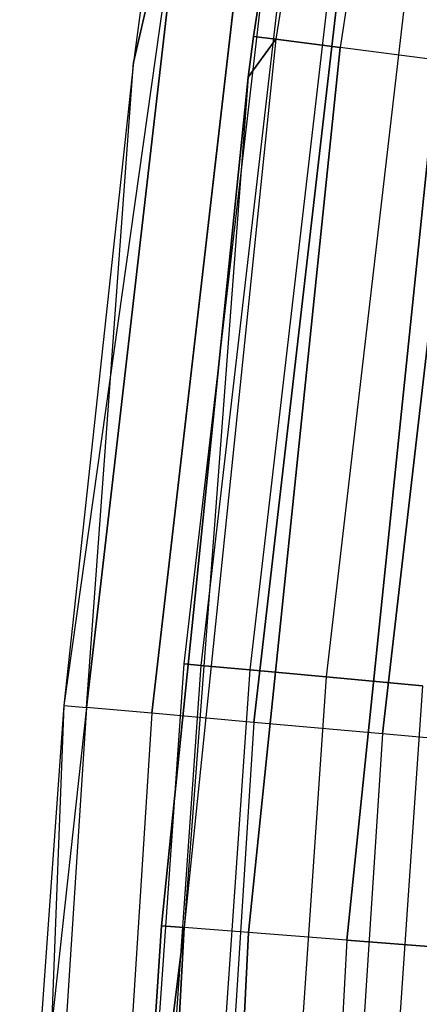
# Model space of a CAD drawing. Extents: x -135 to 135, y -135 to 135.
# Tile 127 of 207: x -75.39 to -73.66, y 5.45 to 9.7. Entities that reach past the tile are written whole.
import ezdxf

# ---------------------------------------------------------------- set-up
doc = ezdxf.new("R2010")
doc.units = 0
doc.header["$LTSCALE"] = 25.4
doc.layers.get('0').update_dxf_attribs({"linetype": 'CONTINUOUS'})

# ---------------------------------------------------------------- blocks, each defined once
blk = doc.blocks.new('SANTANA_BIURKO_A_PM_STL')
at = {"color": 0}
for p, q in [((-74.3792, 9.6299, 149), (-73.7848, 13.4461, 149)), ((-73.7848, 13.4461, 2), (-74.3792, 9.6299, 2)), ((-74.3792, 9.6299, 149), (-73.7848, 13.4461, 149)), ((-73.7848, 13.4461, 2), (-74.3792, 9.6299, 2)), ((-73.6889, 13.4286, 149.5319), (-74.2825, 9.6174, 149.5319)), ((-73.6889, 13.4286, 149.5319), (-74.2825, 9.6174, 149.5319)), ((-73.6889, 13.4286, 1.4681), (-74.2825, 9.6174, 1.4681)), ((-73.6889, 13.4286, 1.4681), (-74.2825, 9.6174, 1.4681)), ((-73.4137, 13.3784, 149.9947), (-74.0051, 9.5814, 149.9947)), ((-73.4137, 13.3784, 149.9947), (-74.0051, 9.5814, 149.9947)), ((-73.4137, 13.3784, 1.0053), (-74.0051, 9.5814, 1.0053)), ((-73.4137, 13.3784, 1.0053), (-74.0051, 9.5814, 1.0053)), ((-74.6593, 10.5575, 1.382), (-75.1985, 6.7403, 2)), ((-74.6593, 10.5575, 1.382), (-75.1985, 6.7403, 2)), ((-75.101, 6.7316, 149.618), (-74.6593, 10.5575, 149.618)), ((-75.101, 6.7316, 149.618), (-74.6593, 10.5575, 149.618)), ((-74.6593, 10.5575, 1.382), (-75.101, 6.7316, 1.382)), ((-74.6593, 10.5575, 1.382), (-75.101, 6.7316, 1.382)), ((-74.7563, 10.5712, 149), (-74.8978, 9.5168, 149)), ((-74.7563, 10.5712, 2), (-74.8978, 9.5168, 2)), ((-74.7563, 10.5712, 149), (-74.8978, 9.5168, 149)), ((-74.7563, 10.5712, 2), (-74.8978, 9.5168, 2)), ((-74.8978, 9.5168, 149), (-74.6593, 10.5575, 149.618)), ((-74.8978, 9.5168, 149), (-74.6593, 10.5575, 149.618)), ((-74.6593, 10.5575, 1.382), (-74.8978, 9.5168, 2)), ((-74.6593, 10.5575, 1.382), (-74.8978, 9.5168, 2)), ((-74.8181, 6.7062, 150.1756), (-74.3781, 10.5177, 150.1756)), ((-74.8181, 6.7062, 150.1756), (-74.3781, 10.5177, 150.1756)), ((-74.3781, 10.5177, 0.8244), (-74.8181, 6.7062, 0.8244)), ((-74.3781, 10.5177, 0.8244), (-74.8181, 6.7062, 0.8244)), ((-74.3774, 6.6667, 150.618), (-73.94, 10.4558, 150.618)), ((-74.3774, 6.6667, 150.618), (-73.94, 10.4558, 150.618)), ((-73.94, 10.4558, 0.382), (-74.3774, 6.6667, 0.382)), ((-73.94, 10.4558, 0.382), (-74.3774, 6.6667, 0.382)), ((-73.8221, 6.617, 150.9021), (-73.3879, 10.3777, 150.9021)), ((-73.8221, 6.617, 150.9021), (-73.3879, 10.3777, 150.9021)), ((-73.3879, 10.3777, 0.0979), (-73.8221, 6.617, 0.0979)), ((-73.3879, 10.3777, 0.0979), (-73.8221, 6.617, 0.0979)), ((-74.2808, 10.3617, 149), (-74.6801, 6.9201, 149)), ((-74.2808, 10.3617, 149), (-74.6801, 6.9201, 149)), ((-74.2808, 10.3617, 2), (-74.6801, 6.9201, 2)), ((-74.2808, 10.3617, 2), (-74.6801, 6.9201, 2)), ((-74.2081, 10.3516, 149.4635), (-74.607, 6.9134, 149.4635)), ((-74.2081, 10.3516, 149.4635), (-74.607, 6.9134, 149.4635)), ((-74.2081, 10.3516, 148.5365), (-74.607, 6.9134, 148.5365)), ((-74.2081, 10.3516, 148.5365), (-74.607, 6.9134, 148.5365)), ((-74.2081, 10.3516, 2.4635), (-74.607, 6.9134, 2.4635)), ((-74.2081, 10.3516, 2.4635), (-74.607, 6.9134, 2.4635)), ((-74.2081, 10.3516, 1.5365), (-74.607, 6.9134, 1.5365)), ((-74.2081, 10.3516, 1.5365), (-74.607, 6.9134, 1.5365)), ((-73.9971, 10.3221, 149.8817), (-74.3948, 6.8937, 149.8817)), ((-73.9971, 10.3221, 149.8817), (-74.3948, 6.8937, 149.8817)), ((-73.9971, 10.3221, 148.1183), (-74.3948, 6.8937, 148.1183)), ((-73.9971, 10.3221, 148.1183), (-74.3948, 6.8937, 148.1183)), ((-73.9971, 10.3221, 2.8817), (-74.3948, 6.8937, 2.8817)), ((-73.9971, 10.3221, 2.8817), (-74.3948, 6.8937, 2.8817)), ((-73.9971, 10.3221, 1.1183), (-74.3948, 6.8937, 1.1183)), ((-73.9971, 10.3221, 1.1183), (-74.3948, 6.8937, 1.1183)), ((-73.6684, 10.2763, 150.2135), (-74.0644, 6.8631, 150.2135)), ((-73.6684, 10.2763, 150.2135), (-74.0644, 6.8631, 150.2135)), ((-73.6684, 10.2763, 147.7865), (-74.0644, 6.8631, 147.7865)), ((-73.6684, 10.2763, 147.7865), (-74.0644, 6.8631, 147.7865)), ((-73.6684, 10.2763, 3.2135), (-74.0644, 6.8631, 3.2135)), ((-73.6684, 10.2763, 3.2135), (-74.0644, 6.8631, 3.2135)), ((-73.6684, 10.2763, 0.7865), (-74.0644, 6.8631, 0.7865)), ((-73.6684, 10.2763, 0.7865), (-74.0644, 6.8631, 0.7865)), ((-74.2825, 9.6174, 149.5319), (-74.6791, 5.7806, 149.5319)), ((-74.2825, 9.6174, 149.5319), (-74.6791, 5.7806, 149.5319)), ((-74.2825, 9.6174, 1.4681), (-74.6791, 5.7806, 1.4681)), ((-74.2825, 9.6174, 1.4681), (-74.6791, 5.7806, 1.4681)), ((-74.4018, 9.4537, 149), (-74.3792, 9.6299, 149)), ((-74.3792, 9.6299, 2), (-74.4018, 9.4537, 2)), ((-74.4018, 9.4537, 149), (-74.3792, 9.6299, 149)), ((-74.3792, 9.6299, 2), (-74.4018, 9.4537, 2)), ((-74.2825, 9.6174, 149.5319), (-74.4018, 9.4537, 149)), ((-74.2825, 9.6174, 149.5319), (-74.4018, 9.4537, 149)), ((-74.4018, 9.4537, 2), (-74.2825, 9.6174, 1.4681)), ((-74.4018, 9.4537, 2), (-74.2825, 9.6174, 1.4681)), ((-74.3792, 9.6299, 149), (-74.2825, 9.6174, 149.5319)), ((-74.3792, 9.6299, 149), (-74.2825, 9.6174, 149.5319)), ((-74.2825, 9.6174, 1.4681), (-74.3792, 9.6299, 2)), ((-74.2825, 9.6174, 1.4681), (-74.3792, 9.6299, 2)), ((-74.3792, 9.6299, 149), (-74.3792, 9.6299, 2)), ((-74.3792, 9.6299, 149), (-74.3792, 9.6299, 2)), ((-74.2825, 9.6174, 149.5319), (-74.0051, 9.5814, 149.9947)), ((-74.2825, 9.6174, 149.5319), (-74.0051, 9.5814, 149.9947)), ((-74.0051, 9.5814, 1.0053), (-74.2825, 9.6174, 1.4681)), ((-74.0051, 9.5814, 1.0053), (-74.2825, 9.6174, 1.4681)), ((-74.4002, 5.759, 149.9947), (-74.0051, 9.5814, 149.9947)), ((-74.4002, 5.759, 149.9947), (-74.0051, 9.5814, 149.9947)), ((-74.0051, 9.5814, 1.0053), (-74.4002, 5.759, 1.0053)), ((-74.0051, 9.5814, 1.0053), (-74.4002, 5.759, 1.0053)), ((-73.5829, 9.5268, 150.3282), (-74.0051, 9.5814, 149.9947)), ((-73.5829, 9.5268, 150.3282), (-74.0051, 9.5814, 149.9947)), ((-73.5829, 9.5268, 0.6718), (-74.0051, 9.5814, 1.0053)), ((-73.5829, 9.5268, 0.6718), (-74.0051, 9.5814, 1.0053)), ((-73.9758, 5.7262, 150.3282), (-73.5829, 9.5268, 150.3282)), ((-73.9758, 5.7262, 150.3282), (-73.5829, 9.5268, 150.3282)), ((-73.5829, 9.5268, 0.6718), (-73.9758, 5.7262, 0.6718)), ((-73.5829, 9.5268, 0.6718), (-73.9758, 5.7262, 0.6718)), ((-74.8978, 9.5168, 149), (-75.1985, 6.7403, 149)), ((-74.8978, 9.5168, 2), (-75.1985, 6.7403, 2)), ((-74.8978, 9.5168, 149), (-75.1985, 6.7403, 149)), ((-74.8978, 9.5168, 2), (-75.1985, 6.7403, 2)), ((-75.101, 6.7316, 149.618), (-74.8978, 9.5168, 149)), ((-75.101, 6.7316, 149.618), (-74.8978, 9.5168, 149)), ((-74.8978, 9.5168, 2), (-74.8978, 9.5168, 149)), ((-74.8978, 9.5168, 2), (-74.8978, 9.5168, 149)), ((-74.7763, 5.7882, 149), (-74.4018, 9.4537, 149)), ((-74.4018, 9.4537, 2), (-74.7763, 5.7882, 2)), ((-74.7763, 5.7882, 149), (-74.4018, 9.4537, 149)), ((-74.4018, 9.4537, 2), (-74.7763, 5.7882, 2)), ((-74.4018, 9.4537, 149), (-74.6791, 5.7806, 149.5319)), ((-74.4018, 9.4537, 149), (-74.6791, 5.7806, 149.5319)), ((-74.4018, 9.4537, 2), (-74.6791, 5.7806, 1.4681)), ((-74.4018, 9.4537, 2), (-74.6791, 5.7806, 1.4681)), ((-74.4018, 9.4537, 149), (-74.4018, 9.4537, 2)), ((-74.4018, 9.4537, 149), (-74.4018, 9.4537, 2)), ((-74.6801, 6.9201, 149), (-74.92, 3.4638, 149)), ((-74.6801, 6.9201, 149), (-74.92, 3.4638, 149)), ((-74.6801, 6.9201, 2), (-74.92, 3.4638, 2)), ((-74.6801, 6.9201, 2), (-74.92, 3.4638, 2)), ((-74.607, 6.9134, 149.4635), (-74.8466, 3.4604, 149.4635)), ((-74.607, 6.9134, 149.4635), (-74.8466, 3.4604, 149.4635)), ((-74.607, 6.9134, 148.5365), (-74.8466, 3.4604, 148.5365)), ((-74.607, 6.9134, 148.5365), (-74.8466, 3.4604, 148.5365)), ((-74.607, 6.9134, 2.4635), (-74.8466, 3.4604, 2.4635)), ((-74.607, 6.9134, 2.4635), (-74.8466, 3.4604, 2.4635)), ((-74.607, 6.9134, 1.5365), (-74.8466, 3.4604, 1.5365)), ((-74.607, 6.9134, 1.5365), (-74.8466, 3.4604, 1.5365)), ((-74.6801, 6.9201, 149), (-74.607, 6.9134, 149.4635)), ((-74.6801, 6.9201, 149), (-74.607, 6.9134, 149.4635)), ((-74.607, 6.9134, 148.5365), (-74.6801, 6.9201, 149)), ((-74.607, 6.9134, 148.5365), (-74.6801, 6.9201, 149)), ((-74.6801, 6.9201, 2), (-74.607, 6.9134, 2.4635)), ((-74.6801, 6.9201, 2), (-74.607, 6.9134, 2.4635)), ((-74.607, 6.9134, 1.5365), (-74.6801, 6.9201, 2)), ((-74.607, 6.9134, 1.5365), (-74.6801, 6.9201, 2)), ((-74.3948, 6.8937, 149.8817), (-74.6338, 3.4505, 149.8817)), ((-74.3948, 6.8937, 149.8817), (-74.6338, 3.4505, 149.8817)), ((-74.3948, 6.8937, 148.1183), (-74.6338, 3.4505, 148.1183)), ((-74.3948, 6.8937, 148.1183), (-74.6338, 3.4505, 148.1183)), ((-74.3948, 6.8937, 2.8817), (-74.6338, 3.4505, 2.8817)), ((-74.3948, 6.8937, 2.8817), (-74.6338, 3.4505, 2.8817)), ((-74.3948, 6.8937, 1.1183), (-74.6338, 3.4505, 1.1183)), ((-74.3948, 6.8937, 1.1183), (-74.6338, 3.4505, 1.1183)), ((-74.607, 6.9134, 149.4635), (-74.3948, 6.8937, 149.8817)), ((-74.607, 6.9134, 149.4635), (-74.3948, 6.8937, 149.8817)), ((-74.3948, 6.8937, 148.1183), (-74.607, 6.9134, 148.5365)), ((-74.3948, 6.8937, 148.1183), (-74.607, 6.9134, 148.5365)), ((-74.607, 6.9134, 2.4635), (-74.3948, 6.8937, 2.8817)), ((-74.607, 6.9134, 2.4635), (-74.3948, 6.8937, 2.8817)), ((-74.3948, 6.8937, 1.1183), (-74.607, 6.9134, 1.5365)), ((-74.3948, 6.8937, 1.1183), (-74.607, 6.9134, 1.5365)), ((-74.3948, 6.8937, 149.8817), (-74.0644, 6.8631, 150.2135)), ((-74.3948, 6.8937, 149.8817), (-74.0644, 6.8631, 150.2135)), ((-74.0644, 6.8631, 147.7865), (-74.3948, 6.8937, 148.1183)), ((-74.0644, 6.8631, 147.7865), (-74.3948, 6.8937, 148.1183)), ((-74.3948, 6.8937, 2.8817), (-74.0644, 6.8631, 3.2135)), ((-74.3948, 6.8937, 2.8817), (-74.0644, 6.8631, 3.2135)), ((-74.0644, 6.8631, 0.7865), (-74.3948, 6.8937, 1.1183)), ((-74.0644, 6.8631, 0.7865), (-74.3948, 6.8937, 1.1183)), ((-74.0644, 6.8631, 150.2135), (-74.3023, 3.4352, 150.2135)), ((-74.0644, 6.8631, 150.2135), (-74.3023, 3.4352, 150.2135)), ((-74.0644, 6.8631, 147.7865), (-74.3023, 3.4352, 147.7865)), ((-74.0644, 6.8631, 147.7865), (-74.3023, 3.4352, 147.7865)), ((-74.0644, 6.8631, 3.2135), (-74.3023, 3.4352, 3.2135)), ((-74.0644, 6.8631, 3.2135), (-74.3023, 3.4352, 3.2135)), ((-74.0644, 6.8631, 0.7865), (-74.3023, 3.4352, 0.7865)), ((-74.0644, 6.8631, 0.7865), (-74.3023, 3.4352, 0.7865)), ((-74.0644, 6.8631, 150.2135), (-73.648, 6.8245, 150.4266)), ((-74.0644, 6.8631, 150.2135), (-73.648, 6.8245, 150.4266)), ((-73.648, 6.8245, 147.5734), (-74.0644, 6.8631, 147.7865)), ((-73.648, 6.8245, 147.5734), (-74.0644, 6.8631, 147.7865)), ((-74.0644, 6.8631, 3.2135), (-73.648, 6.8245, 3.4266)), ((-74.0644, 6.8631, 3.2135), (-73.648, 6.8245, 3.4266)), ((-73.648, 6.8245, 0.5734), (-74.0644, 6.8631, 0.7865)), ((-73.648, 6.8245, 0.5734), (-74.0644, 6.8631, 0.7865)), ((-73.648, 6.8245, 150.4266), (-73.8846, 3.4159, 150.4266)), ((-73.648, 6.8245, 150.4266), (-73.8846, 3.4159, 150.4266)), ((-73.648, 6.8245, 147.5734), (-73.8846, 3.4159, 147.5734)), ((-73.648, 6.8245, 147.5734), (-73.8846, 3.4159, 147.5734)), ((-73.648, 6.8245, 3.4266), (-73.8846, 3.4159, 3.4266)), ((-73.648, 6.8245, 3.4266), (-73.8846, 3.4159, 3.4266)), ((-73.648, 6.8245, 0.5734), (-73.8846, 3.4159, 0.5734)), ((-73.648, 6.8245, 0.5734), (-73.8846, 3.4159, 0.5734)), ((-75.1985, 6.7403, 149), (-75.3893, 4.0875, 149)), ((-75.1985, 6.7403, 2), (-75.3893, 4.0875, 2)), ((-75.1985, 6.7403, 149), (-75.3893, 4.0875, 149)), ((-75.1985, 6.7403, 2), (-75.3893, 4.0875, 2)), ((-75.101, 6.7316, 1.382), (-75.3893, 4.0875, 2)), ((-75.101, 6.7316, 1.382), (-75.3893, 4.0875, 2)), ((-75.1985, 6.7403, 149), (-75.3468, 2.8881, 149.618)), ((-75.1985, 6.7403, 149), (-75.3468, 2.8881, 149.618)), ((-75.101, 6.7316, 149.618), (-75.3468, 2.8881, 149.618)), ((-75.101, 6.7316, 149.618), (-75.3468, 2.8881, 149.618)), ((-75.101, 6.7316, 1.382), (-75.3468, 2.8881, 1.382)), ((-75.101, 6.7316, 1.382), (-75.3468, 2.8881, 1.382)), ((-75.1985, 6.7403, 149), (-75.101, 6.7316, 149.618)), ((-75.1985, 6.7403, 149), (-75.101, 6.7316, 149.618)), ((-75.1985, 6.7403, 2), (-75.1985, 6.7403, 149)), ((-75.1985, 6.7403, 2), (-75.1985, 6.7403, 149)), ((-75.1985, 6.7403, 2), (-75.101, 6.7316, 1.382)), ((-75.1985, 6.7403, 2), (-75.101, 6.7316, 1.382)), ((-74.8181, 6.7062, 150.1756), (-75.101, 6.7316, 149.618)), ((-74.8181, 6.7062, 150.1756), (-75.101, 6.7316, 149.618)), ((-74.8181, 6.7062, 0.8244), (-75.101, 6.7316, 1.382)), ((-74.8181, 6.7062, 0.8244), (-75.101, 6.7316, 1.382)), ((-74.8181, 6.7062, 150.1756), (-75.0629, 2.8772, 150.1756)), ((-74.8181, 6.7062, 150.1756), (-75.0629, 2.8772, 150.1756)), ((-74.8181, 6.7062, 0.8244), (-75.0629, 2.8772, 0.8244)), ((-74.8181, 6.7062, 0.8244), (-75.0629, 2.8772, 0.8244)), ((-74.3774, 6.6667, 150.618), (-74.8181, 6.7062, 150.1756)), ((-74.3774, 6.6667, 150.618), (-74.8181, 6.7062, 150.1756)), ((-74.3774, 6.6667, 0.382), (-74.8181, 6.7062, 0.8244)), ((-74.3774, 6.6667, 0.382), (-74.8181, 6.7062, 0.8244)), ((-74.3774, 6.6667, 150.618), (-74.6208, 2.8603, 150.618)), ((-74.3774, 6.6667, 150.618), (-74.6208, 2.8603, 150.618)), ((-74.3774, 6.6667, 0.382), (-74.6208, 2.8603, 0.382)), ((-74.3774, 6.6667, 0.382), (-74.6208, 2.8603, 0.382)), ((-73.8221, 6.617, 150.9021), (-74.3774, 6.6667, 150.618)), ((-73.8221, 6.617, 150.9021), (-74.3774, 6.6667, 150.618)), ((-73.8221, 6.617, 0.0979), (-74.3774, 6.6667, 0.382)), ((-73.8221, 6.617, 0.0979), (-74.3774, 6.6667, 0.382)), ((-73.8221, 6.617, 150.9021), (-74.0636, 2.8389, 150.9021)), ((-73.8221, 6.617, 150.9021), (-74.0636, 2.8389, 150.9021)), ((-73.8221, 6.617, 0.0979), (-74.0636, 2.8389, 0.0979)), ((-73.8221, 6.617, 0.0979), (-74.0636, 2.8389, 0.0979)), ((-73.2065, 6.5618, 151), (-73.8221, 6.617, 150.9021)), ((-73.2065, 6.5618, 151), (-73.8221, 6.617, 150.9021)), ((-73.2065, 6.5618, 0), (-73.8221, 6.617, 0.0979)), ((-73.2065, 6.5618, 0), (-73.8221, 6.617, 0.0979)), ((-74.89, 4.0604, 149), (-74.7763, 5.7882, 149)), ((-74.7763, 5.7882, 2), (-74.89, 4.0604, 2)), ((-74.89, 4.0604, 149), (-74.7763, 5.7882, 149)), ((-74.7763, 5.7882, 2), (-74.89, 4.0604, 2)), ((-74.7763, 5.7882, 149), (-74.6791, 5.7806, 149.5319)), ((-74.7763, 5.7882, 149), (-74.6791, 5.7806, 149.5319)), ((-74.6791, 5.7806, 1.4681), (-74.7763, 5.7882, 2)), ((-74.6791, 5.7806, 1.4681), (-74.7763, 5.7882, 2)), ((-74.7763, 5.7882, 149), (-74.7763, 5.7882, 2)), ((-74.7763, 5.7882, 149), (-74.7763, 5.7882, 2)), ((-74.6791, 5.7806, 149.5319), (-74.89, 4.0604, 149)), ((-74.6791, 5.7806, 149.5319), (-74.89, 4.0604, 149)), ((-74.89, 4.0604, 2), (-74.6791, 5.7806, 1.4681)), ((-74.89, 4.0604, 2), (-74.6791, 5.7806, 1.4681)), ((-74.8777, 1.9286, 149.5319), (-74.6791, 5.7806, 149.5319)), ((-74.8777, 1.9286, 149.5319), (-74.6791, 5.7806, 149.5319)), ((-74.6791, 5.7806, 1.4681), (-74.8777, 1.9286, 1.4681)), ((-74.6791, 5.7806, 1.4681), (-74.8777, 1.9286, 1.4681)), ((-74.4002, 5.759, 149.9947), (-74.6791, 5.7806, 149.5319)), ((-74.4002, 5.759, 149.9947), (-74.6791, 5.7806, 149.5319)), ((-74.4002, 5.759, 1.0053), (-74.6791, 5.7806, 1.4681)), ((-74.4002, 5.759, 1.0053), (-74.6791, 5.7806, 1.4681)), ((-74.598, 1.9214, 149.9947), (-74.4002, 5.759, 149.9947)), ((-74.598, 1.9214, 149.9947), (-74.4002, 5.759, 149.9947)), ((-74.4002, 5.759, 1.0053), (-74.598, 1.9214, 1.0053)), ((-74.4002, 5.759, 1.0053), (-74.598, 1.9214, 1.0053)), ((-73.9758, 5.7262, 150.3282), (-74.4002, 5.759, 149.9947)), ((-73.9758, 5.7262, 150.3282), (-74.4002, 5.759, 149.9947)), ((-73.9758, 5.7262, 0.6718), (-74.4002, 5.759, 1.0053)), ((-73.9758, 5.7262, 0.6718), (-74.4002, 5.759, 1.0053)), ((-73.9758, 5.7262, 150.3282), (-74.1725, 1.9104, 150.3282)), ((-73.9758, 5.7262, 150.3282), (-74.1725, 1.9104, 150.3282)), ((-73.9758, 5.7262, 0.6718), (-74.1725, 1.9104, 0.6718)), ((-73.9758, 5.7262, 0.6718), (-74.1725, 1.9104, 0.6718)), ((-73.9758, 5.7262, 150.3282), (-73.4611, 5.6864, 150.4891)), ((-73.9758, 5.7262, 150.3282), (-73.4611, 5.6864, 150.4891)), ((-73.4611, 5.6864, 0.5109), (-73.9758, 5.7262, 0.6718)), ((-73.4611, 5.6864, 0.5109), (-73.9758, 5.7262, 0.6718))]:
    blk.add_line(p, q, dxfattribs=at)

msp = doc.modelspace()

# ---------------------------------------------------------------- block references
at = {"color": 253}
msp.add_blockref('SANTANA_BIURKO_A_PM_STL', (0, 0), dxfattribs=at)

doc.saveas('drawing.dxf')
